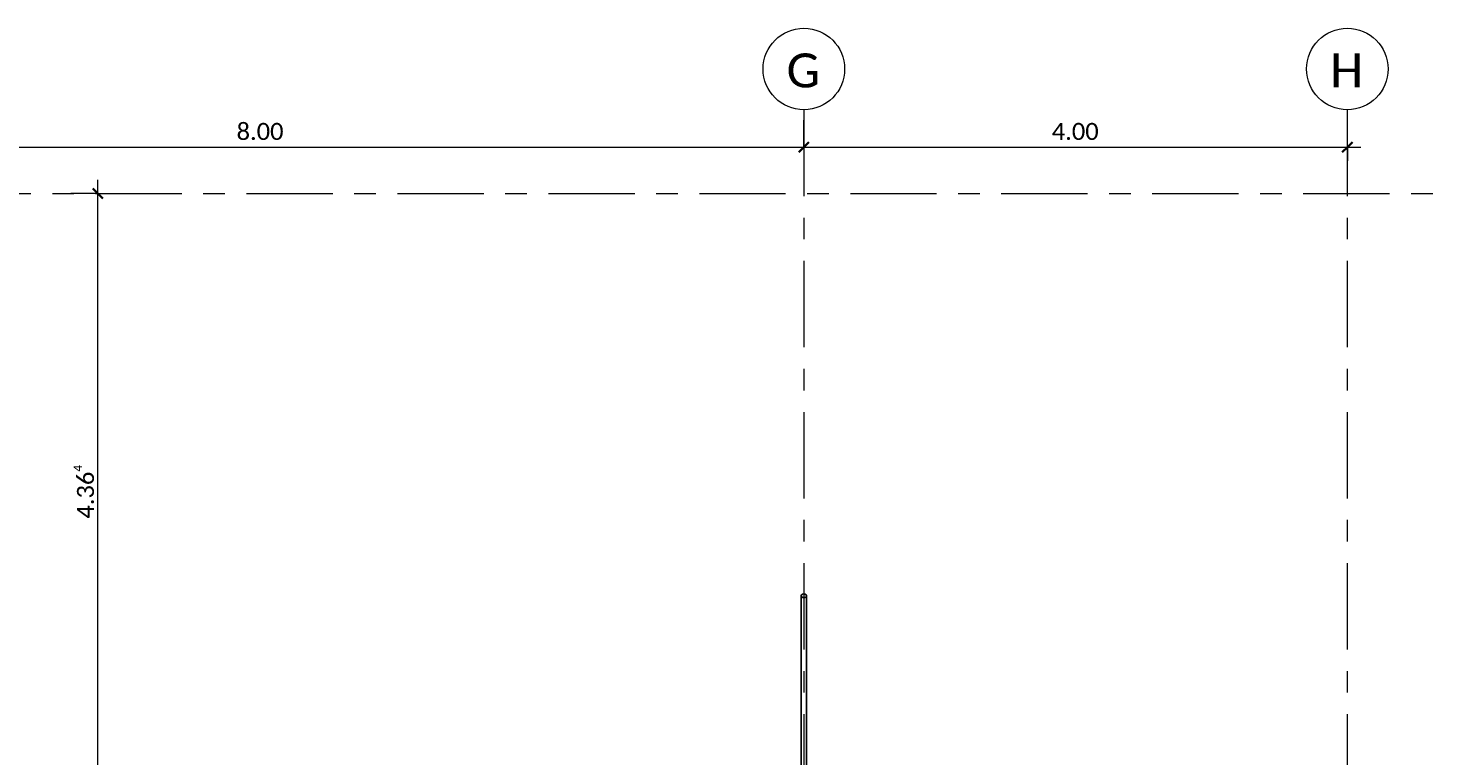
# Model space of a CAD drawing. Header units: metres. Extents: x -3 to 135, y -4 to 27.
# Tile 47 of 81: x 36.85 to 47.22, y 20.63 to 25.98. Entities that reach past the tile are written whole.
import ezdxf

# ---------------------------------------------------------------- set-up
doc = ezdxf.new("R2010")
doc.units = ezdxf.units.M
doc.linetypes.add('Rasterlinie', pattern=[1.11125, 0.635, -0.15875, 0.15875, -0.15875])
doc.linetypes.add('Verdeckt', pattern=[0.15, 0.1, -0.05])
for name, color, linetype, lineweight in [('A-ANNO-DIMS', 211, 'Continuous', 9), ('A-ANNO-DIMS-50', 211, 'Continuous', 9), ('S-BEAM', 12, 'Continuous', 35), ('S-BEAM-HDLN', 1, 'Verdeckt', 25), ('S-GRID', 1, 'Continuous', 9), ('S-GRID-IDEN', 1, 'Continuous', 9)]:
    doc.layers.add(name, color=color, linetype=linetype, lineweight=lineweight)
doc.styles.add('Calibri', font='calibri.ttf', dxfattribs={"height": 0.25})
doc.styles.add('Calibri_1', font='calibri.ttf', dxfattribs={"height": 0.125})
doc.dimstyles.new('DIM25', dxfattribs={"dimscale": 0.3048, "dimtxt": 0.147169, "dimasz": 0.246063, "dimexe": 0.328084, "dimexo": 0.0625, "dimgap": 0.016404, "dimtad": 1, "dimrnd": 0.001, "dimzin": 0, "dimdsep": 46, "dimtxsty": 'Calibri_1', "dimblk1": 'OBLIQUE', "dimblk2": 'OBLIQUE', "dimsah": 1, "dimcen": 0.09, "dimdle": 0.328084, "dimadec": 0, "dimazin": 0, "dimtfac": 1, "dimtdec": 4, "dimtix": 1, "dimtmove": 0, "dimatfit": 3, "dimfxl": 0.656168, "dimfxlon": 1, "dimtvp": 1, "dimtolj": 1, "dimtzin": 0, "dimlwd": 18, "dimlwe": 18, "dimarcsym": 2})

# ---------------------------------------------------------------- blocks, each defined once
blk = doc.blocks.new('Rundstahl Träger - RB 36-V14-Fundamente Draufsicht')
at = {"layer": 'S-BEAM', "lineweight": 25}
for p, q in [((2.544, 21.806), (2.544, 17.601)), ((2.584, 17.601), (2.584, 21.806))]:
    blk.add_line(p, q, dxfattribs=at)
for start_param, end_param in [(0, 3.141593), (3.156084, 6.268693)]:
    blk.add_ellipse((2.564, 21.806), major_axis=(0.02, 0), ratio=0.649446, start_param=start_param, end_param=end_param, dxfattribs=at)
at = {"layer": 'S-BEAM-HDLN'}
for major_axis, start_param, end_param in [((0.02, 0), 0.014492, 3.127101), ((-0.02, 0), 0, 3.141593)]:
    blk.add_ellipse((2.564, 17.601), major_axis=major_axis, ratio=0.649446, start_param=start_param, end_param=end_param, dxfattribs=at)
blk = doc.blocks.new('Raster - 5_0-CAL mit Kreis-615196-Fundamente Draufsicht')
at = {"layer": 'S-GRID-IDEN'}
blk.add_circle((0, 0), 0.006, dxfattribs=at)
blk = doc.blocks.new('DIMBLOCK11-Fundamente Draufsicht')
at = {"layer": 'A-ANNO-DIMS-50', "lineweight": 18}
for p, q in [((34.564, 25.104), (34.564, 25.304)), ((42.564, 25.104), (42.564, 25.304)), ((34.564, 25.104), (42.564, 25.104)), ((34.564, 25.104), (34.564, 25.004)), ((42.564, 25.104), (42.564, 25.004))]:
    blk.add_line(p, q, dxfattribs=at)
at = {"layer": 'A-ANNO-DIMS-50', "lineweight": 35}
for p, q in [((34.564, 25.104), (34.526, 25.067)), ((34.564, 25.104), (34.601, 25.142)), ((42.564, 25.104), (42.526, 25.067)), ((42.564, 25.104), (42.601, 25.142))]:
    blk.add_line(p, q, dxfattribs=at)
at = {"layer": 'A-ANNO-DIMS-50', "color": 0, "lineweight": 18, "insert": (38.388, 25.283), "char_height": 0.125, "width": 0.42029, "attachment_point": 1, "line_spacing_factor": 1.158048, "style": 'Calibri_1'}
blk.add_mtext('8.00', dxfattribs=at)
blk = doc.blocks.new('_Oblique')
at = {"color": 0, "linetype": 'ByBlock', "lineweight": -2}
blk.add_line((-0.5, -0.5), (0.5, 0.5), dxfattribs=at)
blk = doc.blocks.new('DIMBLOCK12-Fundamente Draufsicht')
at = {"layer": 'A-ANNO-DIMS-50', "lineweight": 18}
for p, q in [((42.564, 25.104), (42.564, 25.304)), ((46.564, 25.104), (46.564, 25.304)), ((42.564, 25.104), (46.664, 25.104)), ((42.564, 25.104), (42.564, 25.004)), ((46.564, 25.104), (46.564, 25.004))]:
    blk.add_line(p, q, dxfattribs=at)
at = {"layer": 'A-ANNO-DIMS-50', "lineweight": 35}
for p, q in [((42.564, 25.104), (42.526, 25.067)), ((42.564, 25.104), (42.601, 25.142)), ((46.564, 25.104), (46.526, 25.067)), ((46.564, 25.104), (46.601, 25.142))]:
    blk.add_line(p, q, dxfattribs=at)
at = {"layer": 'A-ANNO-DIMS-50', "color": 0, "lineweight": 18, "insert": (44.388, 25.283), "char_height": 0.125, "width": 0.42029, "attachment_point": 1, "line_spacing_factor": 1.158048, "style": 'Calibri_1'}
blk.add_mtext('4.00', dxfattribs=at)
blk = doc.blocks.new('DIMBLOCK39-Fundamente Draufsicht')
at = {"layer": 'A-ANNO-DIMS-50', "lineweight": 35}
for p, q in [((37.367, 24.764), (37.329, 24.801)), ((37.367, 24.764), (37.404, 24.726)), ((37.367, 20.399), (37.329, 20.437)), ((37.367, 20.399), (37.404, 20.362))]:
    blk.add_line(p, q, dxfattribs=at)
at = {"layer": 'A-ANNO-DIMS-50', "lineweight": 18}
for p, q in [((37.367, 20.399), (37.367, 24.864)), ((37.367, 24.764), (37.167, 24.764)), ((37.367, 24.764), (37.467, 24.764)), ((37.367, 20.399), (37.267, 20.399)), ((37.367, 20.399), (37.567, 20.399))]:
    blk.add_line(p, q, dxfattribs=at)
at = {"layer": 'A-ANNO-DIMS-50', "color": 0, "lineweight": 18, "insert": (37.188, 22.373), "char_height": 0.125, "width": 0.49976, "attachment_point": 1, "rotation": 90, "line_spacing_factor": 1.158048, "style": 'Calibri_1'}
blk.add_mtext('4.36\\A2\\H0.5x;\\S4^  ;\\H2x;', dxfattribs=at)

msp = doc.modelspace()

# ---------------------------------------------------------------- linework, layer by layer
at = {"layer": 'S-GRID', "linetype": 'Rasterlinie'}
for p, q in [((42.5635, 25.3796), (42.5635, -0.0229)), ((46.5635, 25.3796), (46.5635, -0.0229)), ((-2.6557, 24.7635), (47.2152, 24.7635))]:
    msp.add_line(p, q, dxfattribs=at)

# ---------------------------------------------------------------- block references
at = {"layer": 'S-BEAM-HDLN'}
msp.add_blockref('Rundstahl Träger - RB 36-V14-Fundamente Draufsicht', (40, 0), dxfattribs=at)
at = {"layer": 'S-GRID-IDEN', "xscale": 49.99999999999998, "yscale": 49.99999999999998, "zscale": 49.99999999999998, "rotation": 180}
for p in [(42.5635, 25.6796), (46.5635, 25.6796)]:
    msp.add_blockref('Raster - 5_0-CAL mit Kreis-615196-Fundamente Draufsicht', p, dxfattribs=at)

# ---------------------------------------------------------------- texts
at = {"layer": 'S-GRID-IDEN', "char_height": 0.25, "attachment_point": 1, "style": 'Calibri'}
for s, insert, width in [('G', (42.436, 25.7938), 0.304641), ('H', (46.4375, 25.7938), 0.300633)]:
    msp.add_mtext(s, dxfattribs=dict(at, insert=insert, width=width))

# ---------------------------------------------------------------- dimensions: what is measured, and where the dimension line sits
at = {"layer": 'A-ANNO-DIMS', "lineweight": 18}
for base, p1, p2, override, picture, middle in [((42.5635, 25.1043), (34.5635, 25.3043), (42.5635, 25.3043), {"dimpost": '<>', "dimfxl": 8}, 'DIMBLOCK11-Fundamente Draufsicht', (38.5635, 25.1733)), ((46.5635, 25.1043), (42.5635, 25.3043), (46.5635, 25.3043), {"dimpost": '<>', "dimfxl": 4}, 'DIMBLOCK12-Fundamente Draufsicht', (44.5635, 25.1733))]:
    dim = msp.add_linear_dim(base=base, p1=p1, p2=p2, dimstyle='DIM25', override=override, dxfattribs=at)
    dim.commit()
    dim.dimension.update_dxf_attribs({"geometry": picture, "text_midpoint": middle})
dim = msp.add_linear_dim(base=(37.3667, 24.7635), p1=(37.5667, 20.3993), p2=(37.1667, 24.7635), angle=90, text='\\A1;4.36\\Q;{\\A1;{\\H0.5x;\\S4^ ;}}', dimstyle='DIM25', override={"dimpost": '<>', "dimfxl": 4.382535}, dxfattribs=at)
dim.commit()
dim.dimension.update_dxf_attribs({"geometry": 'DIMBLOCK39-Fundamente Draufsicht', "text_midpoint": (37.2976, 22.5814)})

doc.saveas('drawing.dxf')
